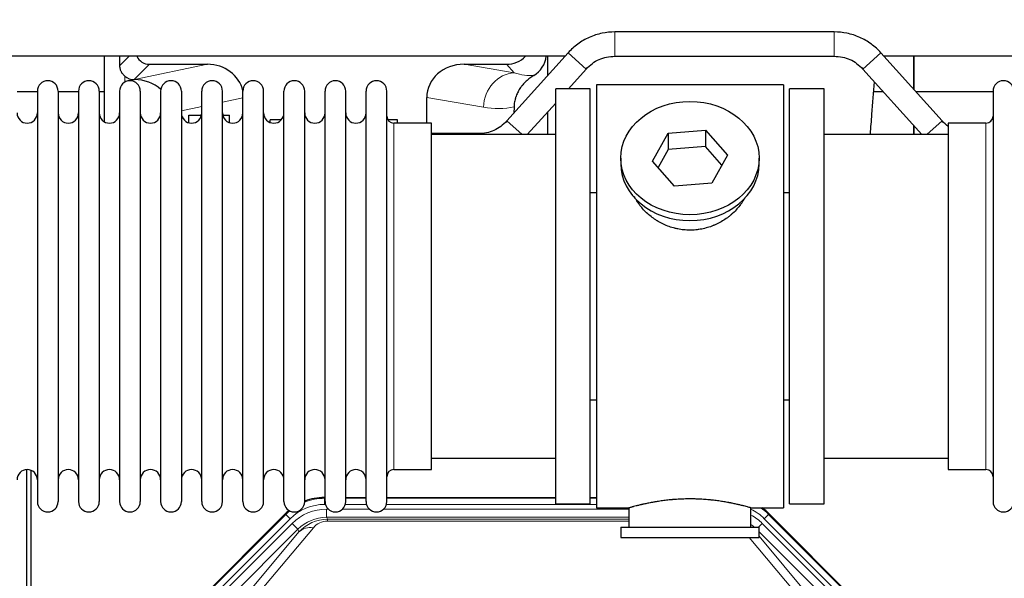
# Model space of a CAD drawing. Header units: inches. Extents: x 0 to 17820, y -10 to 12600.
# Tile 21 of 256: x 3796 to 4280, y 4078 to 4353. Entities that reach past the tile are written whole.
import ezdxf

# ---------------------------------------------------------------- set-up
doc = ezdxf.new("R2010")
doc.units = ezdxf.units.IN
doc.layers.add('1', color=7, linetype='Continuous', true_color=0xffffff)
doc.layers.add('254', color=7, linetype='Continuous', true_color=0xffffff)
doc.styles.add('latin_extended', font='simplex.shx')
doc.dimstyles.get("Standard").update_dxf_attribs({"dimtxt": 0.18, "dimasz": 0.18, "dimexe": 0.18, "dimexo": 0.0625, "dimgap": 0.09, "dimtad": 0, "dimtih": 1, "dimtoh": 1, "dimdec": 4, "dimzin": 0, "dimdsep": 46, "dimtxsty": 'Standard', "dimcen": 0.09, "dimadec": 0, "dimazin": 0, "dimtfac": 1, "dimtdec": 4, "dimtofl": 0, "dimtmove": 0, "dimatfit": 3, "dimfxl": 1, "dimtolj": 1, "dimtzin": 0, "dimarcsym": 0})

# ---------------------------------------------------------------- blocks, each defined once
blk = doc.blocks.new('_U12')
at = {"layer": '254', "color": 3, "linetype": 'Continuous', "lineweight": 13, "transparency": 16777216}
for p, q in [((1783.77, 4962.29), (1009.27, 4962.29)), ((1039.27, 4857.29), (1039.27, 4061.59)), ((6416.83, 3956.59), (1009.27, 3956.59))]:
    blk.add_line(p, q, dxfattribs=at)
at = {"layer": '254', "color": 3, "transparency": 16777216}
for points in [[(1056.77, 4857.29), (1021.77, 4857.29), (1039.27, 4962.29)], [(1021.77, 4061.59), (1056.77, 4061.59), (1039.27, 3956.59)]]:
    blk.add_solid(points, dxfattribs=at)
at = {"layer": 'Defpoints', "color": 0, "transparency": 16777216}
for p in [(1813.77, 4962.29), (1039.27, 3956.59), (6446.83, 3956.59)]:
    blk.add_point(p, dxfattribs=at)
at = {"layer": '254', "color": 2, "lineweight": 13, "transparency": 16777216, "insert": (881.77, 4286.94), "char_height": 105, "attachment_point": 1, "rotation": 90, "style": 'latin_extended'}
blk.add_mtext('\\A1;\\C2;1006', dxfattribs=at)

msp = doc.modelspace()

# ---------------------------------------------------------------- linework, layer by layer
at = {"layer": '1', "color": 2, "linetype": 'Continuous', "lineweight": 25}
for p, q in [((4196.7, 4346.589), (4088.968, 4346.589)), ((4064.425, 4334.608), (3731.317, 4334.608)), ((3837.816, 4334.608), (3837.816, 4302.48)), ((4065.926, 4336.327), (4035.822, 4302.878)), ((4055.884, 4334.608), (4055.884, 4325.167)), ((4088.968, 4334.589), (4196.7, 4334.589)), ((4249.845, 4302.878), (4219.742, 4336.327)), ((4554.347, 4334.608), (4221.332, 4334.608)), ((4235.834, 4334.608), (4235.834, 4318.447)), ((4235.834, 4318.447), (4235.834, 4334.608)), ((3860.167, 4330.676), (3888.628, 4330.676)), ((4014.796, 4330.676), (4035.648, 4330.676)), ((4066.106, 4318.589), (4074.845, 4328.299)), ((4210.822, 4328.299), (4239.811, 4296.089)), ((3852.628, 4323.136), (3852.787, 4323.136)), ((4076.834, 4318.589), (4059.834, 4318.589)), ((4059.834, 4114.589), (4059.834, 4318.589)), ((4076.834, 4114.589), (4076.834, 4318.589)), ((4171.834, 4320.589), (4079.834, 4320.589)), ((4079.834, 4320.589), (4079.834, 4112.589)), ((4171.834, 4320.589), (4171.834, 4112.589)), ((4191.834, 4318.589), (4174.834, 4318.589)), ((4174.834, 4114.589), (4174.834, 4318.589)), ((4191.834, 4114.589), (4191.834, 4318.589)), ((3805.034, 4317.089), (3795.034, 4317.089)), ((3805.034, 4317.489), (3805.034, 4115.689)), ((3815.234, 4317.489), (3815.234, 4115.689)), ((3825.232, 4317.089), (3815.234, 4317.089)), ((3825.234, 4317.489), (3825.234, 4115.689)), ((3837.814, 4317.089), (3835.433, 4317.089)), ((3835.434, 4317.489), (3835.434, 4115.689)), ((3845.434, 4317.489), (3845.434, 4115.689)), ((3855.634, 4317.489), (3855.634, 4115.689)), ((3865.634, 4317.489), (3865.634, 4115.689)), ((3875.834, 4317.489), (3875.834, 4115.689)), ((3885.834, 4115.689), (3885.834, 4317.489)), ((3896.034, 4115.689), (3896.034, 4317.489)), ((3906.034, 4115.689), (3906.034, 4317.489)), ((3916.234, 4115.689), (3916.234, 4317.489)), ((3926.234, 4115.689), (3926.234, 4317.489)), ((3936.434, 4115.689), (3936.434, 4317.489)), ((3946.434, 4115.689), (3946.434, 4317.489)), ((3956.634, 4115.689), (3956.634, 4317.489)), ((3966.634, 4115.689), (3966.634, 4317.489)), ((3976.834, 4115.689), (3976.834, 4317.489)), ((3996.459, 4301.739), (3996.459, 4314.288)), ((4220.911, 4317.089), (4216.225, 4317.089)), ((4274.836, 4317.089), (4237.056, 4317.089)), ((4274.834, 4317.489), (4274.834, 4115.689)), ((4039.348, 4309.788), (4039.266, 4306.704)), ((4045.856, 4296.089), (4059.833, 4311.619)), ((3879.534, 4301.91), (3879.534, 4305.589)), ((3879.534, 4305.589), (3885.7, 4305.589)), ((3896.167, 4305.589), (3899.534, 4305.589)), ((3899.534, 4301.969), (3899.534, 4305.589)), ((3919.534, 4302.037), (3919.534, 4303.29)), ((3924.855, 4303.29), (3919.534, 4303.29)), ((3982.134, 4303.29), (3977.426, 4303.29)), ((3982.134, 4301.739), (3982.134, 4303.29)), ((4055.884, 4307.233), (4055.884, 4296.09)), ((3998.834, 4301.739), (3980.334, 4301.739)), ((3998.834, 4131.439), (3998.834, 4301.739)), ((4115.114, 4296.884), (4133.505, 4298.325)), ((4133.505, 4298.325), (4133.505, 4290.295)), ((4133.505, 4298.325), (4144.225, 4285.999)), ((4235.834, 4300.508), (4235.834, 4296.087)), ((4235.834, 4296.088), (4235.834, 4300.508)), ((4271.334, 4301.739), (4252.834, 4301.739)), ((4252.834, 4301.739), (4252.834, 4131.439)), ((4059.834, 4296.089), (3998.828, 4296.089)), ((4021.7, 4296.589), (3998.834, 4296.589)), ((4107.443, 4283.116), (4115.114, 4296.884)), ((4115.114, 4296.884), (4115.114, 4288.854)), ((4252.839, 4296.089), (4191.834, 4296.089)), ((4115.114, 4288.854), (4110.17, 4279.98)), ((4133.505, 4290.295), (4115.114, 4288.854)), ((4141.498, 4281.105), (4133.505, 4290.295)), ((4091.834, 4284.558), (4091.834, 4281.69)), ((4144.225, 4285.999), (4136.553, 4272.232)), ((4159.834, 4281.69), (4159.834, 4284.558)), ((4118.162, 4270.79), (4107.443, 4283.116)), ((4136.553, 4272.232), (4118.162, 4270.79)), ((4076.833, 4267.589), (4079.834, 4267.589)), ((4171.834, 4267.589), (4174.834, 4267.589)), ((4079.834, 4165.589), (4076.833, 4165.589)), ((4174.834, 4165.589), (4171.834, 4165.589)), ((3998.828, 4137.089), (4059.834, 4137.089)), ((4191.834, 4137.089), (4252.839, 4137.089)), ((3799.833, 3730.847), (3799.833, 4131.427)), ((3801.833, 4131.1), (3801.833, 3707.589)), ((3980.334, 4131.439), (3998.834, 4131.439)), ((4252.834, 4131.439), (4271.334, 4131.439)), ((3946.074, 4117.689), (3946.436, 4117.689)), ((3956.636, 4117.689), (3966.634, 4117.689)), ((3976.834, 4117.689), (4059.831, 4117.689)), ((4059.834, 4114.589), (4076.834, 4114.589)), ((4076.831, 4117.689), (4079.833, 4117.689)), ((4174.834, 4114.589), (4191.834, 4114.589)), ((3883.192, 4065.976), (3927.008, 4109.792)), ((4079.834, 4112.589), (4095.834, 4112.589)), ((4095.834, 4112.589), (4095.834, 4103.089)), ((4155.429, 4112.589), (4171.834, 4112.589)), ((4155.834, 4103.089), (4155.834, 4112.705)), ((4164.659, 4109.792), (4208.475, 4065.976)), ((4091.834, 4103.089), (4091.834, 4098.089)), ((4091.834, 4103.089), (4159.834, 4103.089)), ((4159.834, 4098.089), (4159.834, 4103.089)), ((4091.834, 4098.089), (4159.834, 4098.089))]:
    msp.add_line(p, q, dxfattribs=at)
at = {"layer": '1', "color": 110, "linetype": 'Continuous', "lineweight": 13}
for p, q in [((4088.968, 4334.589), (4088.968, 4346.589)), ((4196.7, 4334.589), (4196.7, 4346.589)), ((3845.576, 4330.031), (3850.153, 4334.608)), ((4074.845, 4328.299), (4065.926, 4336.327)), ((4210.822, 4328.299), (4219.742, 4336.327)), ((3860.167, 4330.676), (3852.628, 4323.136)), ((3852.787, 4323.136), (3888.628, 4330.676)), ((4014.796, 4330.676), (4039.439, 4326.461)), ((4039.439, 4326.461), (4035.648, 4330.676)), ((3848.025, 4321.928), (3848.025, 4324.842)), ((3906.034, 4314.1), (3896.034, 4311.996)), ((4024.304, 4309.525), (3996.459, 4314.288)), ((3885.834, 4309.851), (3875.834, 4307.747)), ((3980.334, 4131.439), (3980.334, 4301.739)), ((4043.366, 4296.089), (4035.822, 4302.878)), ((4242.301, 4296.089), (4249.845, 4302.878)), ((4271.334, 4301.739), (4271.334, 4131.439)), ((4021.7, 4296.089), (4021.7, 4296.589)), ((3946.074, 4117.689), (3946.229, 4117.314)), ((3946.229, 4117.314), (3946.435, 4117.314)), ((3946.229, 4114.318), (3946.229, 4117.314)), ((3956.635, 4117.314), (3966.636, 4117.314)), ((3976.836, 4117.314), (4059.831, 4117.314)), ((4076.832, 4117.314), (4079.833, 4117.314)), ((3927.164, 4109.417), (3927.008, 4109.792)), ((3946.622, 4114.318), (3946.229, 4114.318)), ((3947.206, 4111.961), (3948.053, 4111.961)), ((3947.206, 4107.966), (3947.206, 4111.961)), ((3955.016, 4111.961), (3968.254, 4111.961)), ((3966.823, 4114.318), (3956.448, 4114.318)), ((3975.216, 4111.961), (4095.832, 4111.961)), ((4079.833, 4114.318), (3976.649, 4114.318)), ((4164.659, 4109.792), (4164.503, 4109.417)), ((3883.573, 4065.826), (3927.164, 4109.417)), ((3929.282, 4107.298), (3885.691, 4063.708)), ((3888.083, 4062.766), (3930.259, 4104.941)), ((3929.282, 4107.298), (3927.164, 4109.417)), ((3933.083, 4102.117), (3930.259, 4104.941)), ((4095.832, 4107.966), (3947.206, 4107.966)), ((3947.206, 4107.966), (3947.601, 4107.012)), ((3947.601, 4107.012), (4095.831, 4107.012)), ((3947.601, 4106.133), (3947.601, 4107.012)), ((4095.831, 4106.133), (3947.601, 4106.133)), ((4159.556, 4103.089), (4161.409, 4104.941)), ((4203.584, 4062.766), (4161.409, 4104.941)), ((4164.503, 4109.417), (4162.385, 4107.298)), ((4205.976, 4063.708), (4162.385, 4107.298)), ((4164.503, 4109.417), (4208.094, 4065.826)), ((3933.083, 4102.117), (3890.908, 4059.941)), ((3907.559, 4069.607), (3933.637, 4100.78)), ((3940.698, 4102.826), (3914.621, 4071.653)), ((3933.637, 4100.78), (3933.083, 4102.117)), ((4200.76, 4059.941), (4159.834, 4100.866)), ((4177.047, 4071.653), (4154.932, 4098.088)), ((4159.834, 4098.623), (4184.108, 4069.607))]:
    msp.add_line(p, q, dxfattribs=at)
at = {"layer": '1', "color": 2, "linetype": 'Continuous', "lineweight": 25}
for centre, radius, start, end in [((3810.134, 4317.489), 5.1, 0, 180), ((3830.334, 4317.489), 5.1, 0, 180), ((3850.534, 4317.489), 5.1, 0, 180), ((3870.734, 4317.489), 5.1, 0, 180), ((3890.934, 4317.489), 5.1, 0, 180), ((3911.134, 4317.489), 5.1, 0, 180), ((3931.334, 4317.489), 5.1, 0, 180), ((3951.534, 4317.489), 5.1, 0, 180), ((3971.734, 4317.489), 5.1, 0, 180), ((4279.934, 4317.489), 5.1, 0, 180), ((3800.034, 4306.739), 5, 180, 0), ((3820.234, 4306.739), 5, 180, 0), ((3840.434, 4306.739), 5, 180, 0), ((3860.634, 4306.739), 5, 180, 0), ((3880.834, 4306.739), 5, 180, 0), ((3901.034, 4306.739), 5, 180, 0), ((3921.234, 4306.739), 5, 180, 0), ((3941.434, 4306.739), 5, 180, 0), ((3961.634, 4306.739), 5, 180, 0), ((3980.334, 4305.239), 3.5, 180, 270), ((4271.334, 4305.239), 3.5, 270, 0), ((3800.034, 4126.439), 5, 0, 180), ((3820.234, 4126.439), 5, 0, 180), ((3840.434, 4126.439), 5, 0, 180), ((3860.634, 4126.439), 5, 0, 180), ((3880.834, 4126.439), 5, 0, 180), ((3901.034, 4126.439), 5, 0, 180), ((3921.234, 4126.439), 5, 0, 180), ((3941.434, 4126.439), 5, 0, 180), ((3961.634, 4126.439), 5, 0, 180), ((3980.334, 4127.939), 3.5, 90, 180), ((4271.334, 4127.939), 3.5, 0, 90), ((3810.134, 4115.689), 5.1, 180, 0), ((3830.334, 4115.689), 5.1, 180, 0), ((3850.534, 4115.689), 5.1, 180, 0), ((3870.734, 4115.689), 5.1, 180, 0), ((3890.934, 4115.689), 5.1, 180, 0), ((3911.134, 4115.689), 5.1, 180, 0), ((3931.334, 4115.689), 5.1, 180, 0), ((3951.534, 4115.689), 5.1, 180, 0), ((3971.734, 4115.689), 5.1, 180, 0), ((4279.934, 4115.689), 5.1, 180, 0)]:
    msp.add_arc(centre, radius, start, end, dxfattribs=at)
for centre, major_axis, ratio, start_param, end_param in [((3848.025, 3896.466), (10.169, -1338.72), 0.0006671, 1.9006036, 1.9042203), ((3860.221, 4337.702), (4.987, 4.987), 0.9924325, 2.8083869, 3.9231925), ((4035.558, 4343.725), (-8.754, 9.732), 0.993147, 2.4124357, 3.2097125), ((4042.266, 4336.269), (12.412, -4.015), 0.9953148, 5.572067, 6.4692422), ((3888.012, 4313.611), (-18.076, -3.802), 0.9203203, 3.1559659, 4.4876926), ((4015.554, 4313.611), (18.879, -3.229), 0.8876007, 1.7611606, 3.2922561), ((3852.628, 4330.11), (-7.027, 0), 0.9924325, 0.8563441, 1.5707963), ((3852.787, 4306.201), (-18.402, 0), 0.9203203, 3.9349859, 4.712389), ((4125.834, 4281.69), (34, 0), 0.819152, 3.1416663, 6.2831608), ((3946.105, 4090.652, 0), (10.349, -24.985), 0.998395, 2.7494612, 3.1145601), ((3946.105, 4090.652, 0), (10.349, -24.985), 0.998395, 3.4494404, 3.5337241), ((4145.562, 4090.652, 0), (-10.349, -24.985), 0.998395, 2.7494612, 2.9094018)]:
    msp.add_ellipse(centre, major_axis=major_axis, ratio=ratio, start_param=start_param, end_param=end_param, dxfattribs=at)
at = {"layer": '1', "color": 110, "linetype": 'Continuous', "lineweight": 13}
for centre, major_axis, ratio, start_param, end_param in [((4039.439, 4309.525), (-2.866, -16.757), 0.8876007, 3.3319569, 4.8630524), ((4039.196, 4339.682), (17.605, -10.298), 0.5880236, 5.056727, 5.602163), ((4024.061, 4339.682), (33.02, -17.025), 0.7759833, 5.0998257, 5.5373073), ((3946.257, 4090.285, 0), (10.345, -24.976), 0.9987509, 2.7494612, 3.1209322), ((3946.257, 4090.285, 0), (10.345, -24.976), 0.9987509, 3.439392, 3.5337241), ((3946.257, 4090.285, 0), (9.199, -22.209), 0.998395, 2.7494612, 3.5337241), ((3947.233, 4087.928, 0), (-9.199, 22.209), 0.998395, 5.8910538, 6.6753168), ((4145.41, 4090.285, 0), (-9.199, -22.209), 0.998395, 2.7494612, 3.0857139), ((4145.41, 4090.285, 0), (-10.345, -24.976), 0.9987509, 2.7494612, 2.9335669), ((3947.233, 4087.928), (7.671, -18.519), 0.9977549, 2.7494612, 3.5337241), ((3948.155, 4085.703), (4.311, -20.925), 0.9337003, 2.9520749, 3.7363379), ((3948.155, 4094.811), (2.389, -11.128), 0.8742439, 2.9560698, 3.7403327), ((4144.434, 4087.928), (9.199, 22.209), 0.998395, 5.8910538, 6.1816355), ((3940.698, 4093.718), (-7.67, 6.416), 0.860824, 5.3364913, 6.1801624), ((4144.434, 4087.928, 0), (-7.671, -18.519), 0.9977549, 2.8207801, 2.9288368)]:
    msp.add_ellipse(centre, major_axis=major_axis, ratio=ratio, start_param=start_param, end_param=end_param, dxfattribs=at)
at = {"layer": '1', "color": 2, "linetype": 'Continuous', "lineweight": 25}
msp.add_ellipse((4125.834, 4284.558), major_axis=(34, 0), ratio=0.819152, dxfattribs=at)
for points, knots in [([(4088.968, 4346.589), (4086.818, 4346.573), (4082.537, 4346.116), (4076.265, 4344.111), (4070.579, 4340.79), (4067.375, 4337.914), (4065.926, 4336.327)], [0, 0, 0, 0, 0.2450784, 0.5000055, 0.7549276, 1, 1, 1, 1]), ([(4088.968, 4346.589), (4086.818, 4346.573), (4082.537, 4346.116), (4076.265, 4344.111), (4070.579, 4340.79), (4067.375, 4337.914), (4065.926, 4336.327)], [0, 0, 0, 0, 0.2450784, 0.5000055, 0.7549276, 1, 1, 1, 1]), ([(4219.742, 4336.327), (4218.292, 4337.914), (4215.089, 4340.79), (4209.402, 4344.111), (4203.13, 4346.116), (4198.849, 4346.573), (4196.7, 4346.589)], [0, 0, 0, 0, 0.2450784, 0.5000055, 0.7549276, 1, 1, 1, 1]), ([(4219.742, 4336.327), (4218.292, 4337.914), (4215.089, 4340.79), (4209.402, 4344.111), (4203.13, 4346.116), (4198.849, 4346.573), (4196.7, 4346.589)], [0, 0, 0, 0, 0.2450784, 0.5000055, 0.7549276, 1, 1, 1, 1]), ([(4074.845, 4328.299), (4075.766, 4329.351), (4077.715, 4331.14), (4081.131, 4333.186), (4084.936, 4334.356), (4087.57, 4334.608), (4088.968, 4334.589)], [0, 0, 0, 0, 0.2585438, 0.4999949, 0.7414523, 1, 1, 1, 1]), ([(4074.845, 4328.299), (4075.766, 4329.351), (4077.715, 4331.14), (4081.131, 4333.186), (4084.936, 4334.356), (4087.57, 4334.608), (4088.968, 4334.589)], [0, 0, 0, 0, 0.2585437, 0.4999949, 0.7414523, 1, 1, 1, 1]), ([(4196.7, 4334.589), (4198.097, 4334.608), (4200.731, 4334.356), (4204.537, 4333.186), (4207.952, 4331.14), (4209.902, 4329.351), (4210.822, 4328.299)], [0, 0, 0, 0, 0.2585438, 0.4999949, 0.7414523, 1, 1, 1, 1]), ([(4196.7, 4334.589), (4198.097, 4334.608), (4200.731, 4334.356), (4204.537, 4333.186), (4207.952, 4331.14), (4209.902, 4329.351), (4210.822, 4328.299)], [0, 0, 0, 0, 0.2585437, 0.4999949, 0.7414523, 1, 1, 1, 1]), ([(3848.025, 4324.842), (3847.835, 4325.005), (3847.655, 4325.176), (3847.317, 4325.534), (3847.157, 4325.72), (3846.858, 4326.109), (3846.719, 4326.311), (3846.573, 4326.548), (3846.557, 4326.574), (3846.525, 4326.628), (3846.51, 4326.654), (3846.463, 4326.735), (3846.373, 4326.896), (3846.289, 4327.06), (3846.131, 4327.392), (3846.038, 4327.617), (3845.876, 4328.079), (3845.807, 4328.314), (3845.737, 4328.614), (3845.724, 4328.675), (3845.699, 4328.796), (3845.688, 4328.857), (3845.656, 4329.041), (3845.638, 4329.164), (3845.594, 4329.533), (3845.578, 4329.781), (3845.576, 4330.031)], [0, 0, 0, 0, 0.125, 0.125, 0.25, 0.25, 0.375, 0.375, 0.390625, 0.390625, 0.40625, 0.40625, 0.4375, 0.5, 0.5, 0.625, 0.625, 0.75, 0.75, 0.78125, 0.78125, 0.8125, 0.8125, 0.875, 0.875, 1, 1, 1, 1]), ([(4049.062, 4325.163), (4048.721, 4324.957), (4048.053, 4324.528), (4047.091, 4323.839), (4046.17, 4323.102), (4045.583, 4322.578), (4045.01, 4322.039), (4044.731, 4321.76), (4044.186, 4321.187), (4043.922, 4320.892), (4043.6, 4320.512), (4043.536, 4320.435), (4043.41, 4320.281), (4043.223, 4320.049), (4043.041, 4319.814), (4042.686, 4319.34), (4042.233, 4318.695), (4041.823, 4318.028), (4041.434, 4317.348), (4041.25, 4317.003), (4040.905, 4316.299), (4040.744, 4315.941), (4040.445, 4315.213), (4040.307, 4314.842), (4040.15, 4314.37), (4040.119, 4314.275), (4040.074, 4314.133), (4040.06, 4314.085), (4040.031, 4313.989), (4039.959, 4313.75), (4039.893, 4313.51), (4039.746, 4312.933), (4039.662, 4312.546), (4039.522, 4311.766), (4039.467, 4311.374), (4039.385, 4310.585), (4039.359, 4310.188), (4039.348, 4309.788)], [0, 0, 0, 0, 0.0625, 0.125, 0.1875, 0.25, 0.25, 0.3125, 0.3125, 0.375, 0.375, 0.390625, 0.390625, 0.40625, 0.4375, 0.4375, 0.5, 0.5625, 0.5625, 0.625, 0.625, 0.6875, 0.6875, 0.75, 0.75, 0.765625, 0.765625, 0.7734375, 0.7734375, 0.78125, 0.8125, 0.8125, 0.875, 0.875, 0.9375, 0.9375, 1, 1, 1, 1]), ([(4214.55, 4296.381), (4214.793, 4299.64), (4215.473, 4308.524), (4216.171, 4316.903), (4216.623, 4322.041)], [0, 0, 0, 0, 0.3604698, 1, 1, 1, 1]), ([(4035.822, 4302.878), (4034.902, 4301.826), (4032.952, 4300.038), (4029.537, 4297.992), (4025.731, 4296.822), (4023.097, 4296.569), (4021.7, 4296.589)], [0, 0, 0, 0, 0.2585477, 0.5000051, 0.7414562, 1, 1, 1, 1]), ([(4035.822, 4302.878), (4034.902, 4301.826), (4032.952, 4300.038), (4029.537, 4297.992), (4025.731, 4296.822), (4023.097, 4296.569), (4021.7, 4296.589)], [0, 0, 0, 0, 0.2585477, 0.5000051, 0.7414563, 1, 1, 1, 1]), ([(4128.691, 4249.266), (4127.7, 4249.172), (4126.712, 4249.127), (4124.743, 4249.134), (4123.762, 4249.186), (4121.807, 4249.383), (4120.834, 4249.53), (4119.621, 4249.773), (4119.379, 4249.825), (4119.016, 4249.907), (4118.895, 4249.935), (4118.653, 4249.993), (4118.052, 4250.14), (4117.458, 4250.305), (4116.048, 4250.733), (4115.127, 4251.062), (4113.325, 4251.801), (4112.443, 4252.212), (4111.149, 4252.889), (4110.722, 4253.125), (4110.195, 4253.433), (4110.09, 4253.496), (4109.88, 4253.621), (4109.568, 4253.811), (4109.259, 4254.006), (4108.242, 4254.665), (4107.461, 4255.224), (4105.962, 4256.402), (4105.243, 4257.022), (4103.869, 4258.319), (4103.214, 4258.996), (4101.967, 4260.41), (4101.386, 4261.135), (4100.307, 4262.617), (4099.808, 4263.374), (4099.064, 4264.628), (4098.795, 4265.115), (4098.542, 4265.608)], [0, 0, 0, 0, 0.0792205, 0.0792205, 0.1584409, 0.1584409, 0.2376614, 0.2376614, 0.2574665, 0.2574665, 0.2673691, 0.2673691, 0.2772716, 0.3168819, 0.3168819, 0.3961024, 0.3961024, 0.4753228, 0.4753228, 0.5149331, 0.5149331, 0.5248356, 0.5248356, 0.5347382, 0.5545433, 0.5545433, 0.6337638, 0.6337638, 0.7129842, 0.7129842, 0.7922047, 0.7922047, 0.8714252, 0.8714252, 0.9506456, 0.9506456, 1, 1, 1, 1]), ([(4152.732, 4264.869), (4152.572, 4264.58), (4152.406, 4264.292), (4152.175, 4263.907), (4152.115, 4263.81), (4151.995, 4263.616), (4151.814, 4263.325), (4151.626, 4263.038), (4151.245, 4262.467), (4150.982, 4262.092), (4150.163, 4260.984), (4149.58, 4260.266), (4148.34, 4258.876), (4147.682, 4258.203), (4146.814, 4257.392), (4146.549, 4257.151), (4146.28, 4256.913), (4146.099, 4256.755), (4146.008, 4256.677), (4145.551, 4256.288), (4145.179, 4255.985), (4144.042, 4255.104), (4143.258, 4254.551), (4141.638, 4253.515), (4140.802, 4253.032), (4139.507, 4252.363), (4139.068, 4252.149), (4138.4, 4251.842), (4138.176, 4251.742), (4137.837, 4251.596), (4137.723, 4251.548), (4137.495, 4251.453), (4137.381, 4251.406), (4136.353, 4250.992), (4135.426, 4250.668), (4133.546, 4250.111), (4132.593, 4249.877), (4131.145, 4249.596), (4130.659, 4249.513), (4129.925, 4249.407), (4129.679, 4249.375), (4129.187, 4249.316), (4128.939, 4249.289), (4128.691, 4249.266)], [0, 0, 0, 0, 0.0354008, 0.0354008, 0.0474583, 0.0474583, 0.0595158, 0.0836308, 0.0836308, 0.1318607, 0.1318607, 0.2283206, 0.2283206, 0.3247806, 0.3247806, 0.3488955, 0.360953, 0.360953, 0.3730105, 0.3730105, 0.4212405, 0.4212405, 0.5177004, 0.5177004, 0.6141603, 0.6141603, 0.6623903, 0.6623903, 0.6865053, 0.6865053, 0.6985627, 0.6985627, 0.7106202, 0.7106202, 0.8070802, 0.8070802, 0.9035401, 0.9035401, 0.95177, 0.95177, 0.975885, 0.975885, 1, 1, 1, 1]), ([(4155.834, 4112.589), (4155.834, 4112.589), (4155.786, 4112.603), (4155.642, 4112.644), (4155.582, 4112.661), (4155.473, 4112.692), (4155.414, 4112.709), (4155.348, 4112.728), (4155.302, 4112.741), (4155.279, 4112.748), (4155.06, 4112.809), (4154.819, 4112.877), (4154.248, 4113.035), (4153.917, 4113.126), (4153.167, 4113.327), (4152.747, 4113.438), (4152.223, 4113.572), (4152.164, 4113.587), (4152.045, 4113.618), (4151.984, 4113.633), (4151.802, 4113.679), (4151.677, 4113.711), (4151.298, 4113.806), (4151.035, 4113.871), (4150.219, 4114.069), (4149.638, 4114.206), (4148.404, 4114.486), (4147.749, 4114.629), (4146.712, 4114.845), (4146.357, 4114.917), (4145.901, 4115.008), (4145.809, 4115.026), (4145.625, 4115.062), (4145.347, 4115.116), (4145.066, 4115.17), (4144.12, 4115.347), (4143.337, 4115.486), (4141.72, 4115.754), (4140.886, 4115.882), (4139.595, 4116.064), (4138.721, 4116.182), (4137.82, 4116.292), (4137.248, 4116.358), (4137.134, 4116.371), (4136.904, 4116.396), (4136.559, 4116.434), (4136.213, 4116.47), (4135.518, 4116.541), (4135.052, 4116.585), (4133.645, 4116.708), (4132.695, 4116.778), (4130.774, 4116.892), (4129.801, 4116.935), (4128.571, 4116.972), (4128.201, 4116.982), (4127.767, 4116.991), (4127.581, 4116.994), (4127.457, 4116.996), (4127.394, 4116.997), (4126.835, 4117.006), (4126.339, 4117.01), (4124.855, 4117.01), (4123.872, 4116.995), (4121.918, 4116.937), (4120.946, 4116.894), (4119.498, 4116.809), (4119.016, 4116.778), (4118.296, 4116.725), (4118.057, 4116.707), (4117.698, 4116.678), (4117.578, 4116.668), (4117.34, 4116.648), (4117.221, 4116.638), (4116.156, 4116.545), (4115.231, 4116.451), (4113.423, 4116.243), (4112.541, 4116.13), (4110.817, 4115.887), (4109.976, 4115.758), (4109.054, 4115.606), (4108.952, 4115.589), (4108.749, 4115.555), (4108.446, 4115.503), (4108.147, 4115.451), (4107.557, 4115.347), (4107.172, 4115.277), (4106.041, 4115.064), (4105.32, 4114.921), (4103.944, 4114.634), (4103.289, 4114.491), (4102.511, 4114.315), (4102.28, 4114.262), (4102.055, 4114.21), (4101.905, 4114.175), (4101.831, 4114.158), (4101.464, 4114.071), (4101.18, 4114.004), (4100.362, 4113.805), (4099.86, 4113.679), (4098.938, 4113.442), (4098.519, 4113.332), (4097.954, 4113.181), (4097.776, 4113.132), (4097.525, 4113.064), (4097.404, 4113.031), (4097.289, 4112.999), (4097.214, 4112.978), (4097.177, 4112.968), (4096.851, 4112.878), (4096.61, 4112.81), (4096.224, 4112.701), (4096.078, 4112.659), (4095.932, 4112.617), (4095.895, 4112.607), (4095.858, 4112.596), (4095.849, 4112.593), (4095.837, 4112.59), (4095.834, 4112.589), (4095.834, 4112.589)], [0, 0, 0, 0, 0.0311289, 0.0311289, 0.0467558, 0.0467558, 0.0545693, 0.0584761, 0.0584761, 0.0623828, 0.0623828, 0.0936367, 0.0936367, 0.1248906, 0.1248906, 0.1561445, 0.1561445, 0.1600513, 0.1600513, 0.163958, 0.163958, 0.1717715, 0.1717715, 0.1873984, 0.1873984, 0.2186523, 0.2186523, 0.2499062, 0.2499062, 0.2655332, 0.2655332, 0.2694399, 0.2694399, 0.2733467, 0.2811601, 0.2811601, 0.3124141, 0.3124141, 0.343668, 0.343668, 0.3592949, 0.3749219, 0.3749219, 0.3788286, 0.3788286, 0.3827353, 0.3905488, 0.3905488, 0.4061758, 0.4061758, 0.4374297, 0.4374297, 0.4686836, 0.4686836, 0.4764971, 0.4804038, 0.4823572, 0.4823572, 0.4843105, 0.4843105, 0.4999375, 0.4999375, 0.5311914, 0.5311914, 0.5624453, 0.5624453, 0.5780723, 0.5780723, 0.5858857, 0.5858857, 0.5897925, 0.5897925, 0.5936992, 0.5936992, 0.6249531, 0.6249531, 0.656207, 0.656207, 0.6874609, 0.6874609, 0.6913677, 0.6913677, 0.6952744, 0.7030879, 0.7030879, 0.7187148, 0.7187148, 0.7499687, 0.7499687, 0.7812227, 0.7812227, 0.7890361, 0.7929429, 0.7929429, 0.7968496, 0.7968496, 0.8124766, 0.8124766, 0.8437305, 0.8437305, 0.8749844, 0.8749844, 0.8906113, 0.8906113, 0.8984248, 0.9023315, 0.9023315, 0.9062383, 0.9062383, 0.9374922, 0.9374922, 0.9687461, 0.9687461, 0.984373, 0.984373, 0.9921865, 0.9921865, 1, 1, 1, 1])]:
    msp.add_open_spline(points, degree=3, knots=knots, dxfattribs=at)
for points in [[(4252.83, 4300.121), (4251.746, 4300.928), (4250.753, 4301.841), (4249.845, 4302.878)], [(4252.83, 4300.12), (4251.746, 4300.928), (4250.753, 4301.841), (4249.845, 4302.878)]]:
    msp.add_open_spline(points, degree=3, dxfattribs=at)

# ---------------------------------------------------------------- dimensions: what is measured, and where the dimension line sits
at = {"layer": '254', "color": 2, "linetype": 'Continuous', "lineweight": 13}
dim = msp.add_linear_dim(base=(1039.267, 3956.589), p1=(1813.767, 4962.288), p2=(6446.834, 3956.589), angle=90, text='\\C2;1006', dimstyle='Standard', override={"dimscale": 30, "dimtxt": 3.5, "dimasz": 3.5, "dimexe": 1, "dimexo": 1, "dimgap": 1.75, "dimtad": 1, "dimtih": 0, "dimtoh": 0, "dimdec": 0, "dimlfac": 0.033333, "dimzin": 8, "dimdsep": 46, "dimlunit": 2, "dimpost": '', "dimtxsty": 'latin_extended', "dimsah": 1, "dimse1": 0, "dimse2": 0, "dimsd1": 0, "dimsd2": 0, "dimclrd": 3, "dimclre": 3, "dimclrt": 2, "dimtol": 0, "dimtm": -0.1, "dimtfac": 0.714286, "dimtdec": 3, "dimtofl": 1, "dimtmove": 0, "dimtzin": 8, "dimlwd": 13, "dimlwe": 13}, dxfattribs=at)
dim.commit()
dim.dimension.update_dxf_attribs({"geometry": '_U12', "text_midpoint": (1039.267, 4459.438), "dimtype": 160})

doc.saveas('drawing.dxf')
